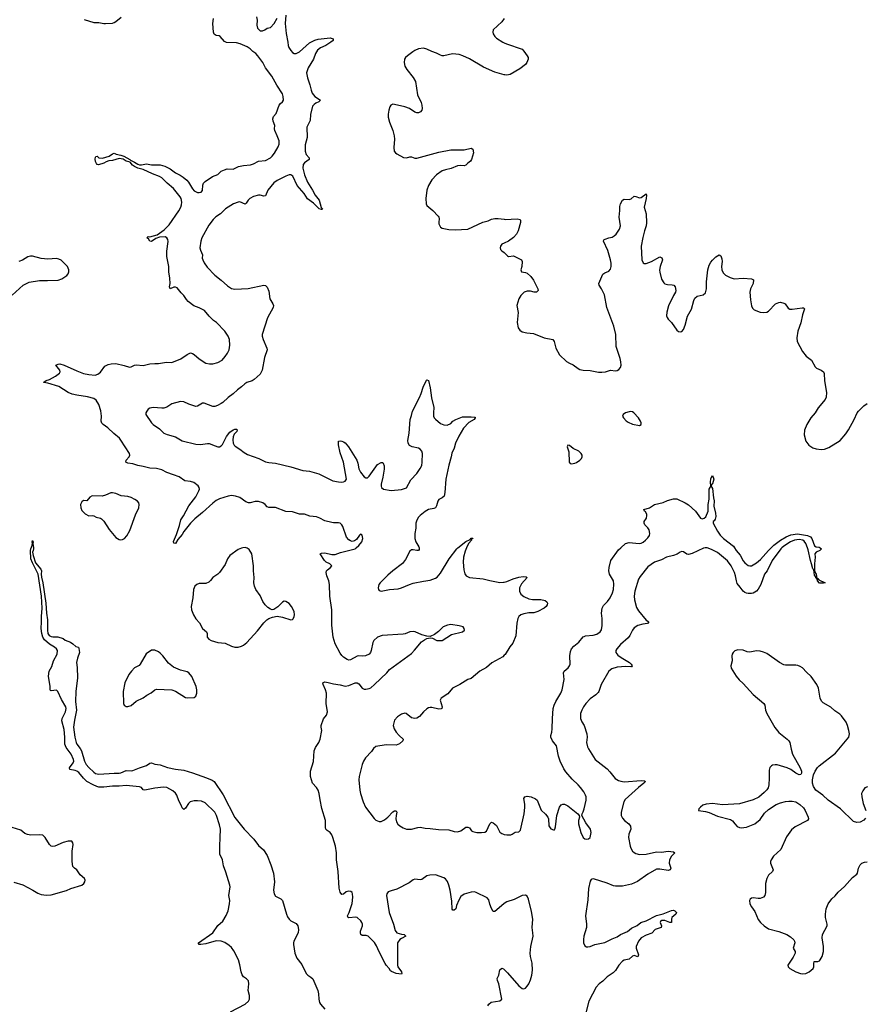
# Model space of a CAD drawing. Header units: inches. Extents: x 1174277 to 1307032, y 522670 to 678486.
# Tile 68 of 121: x 1234298 to 1244249, y 604628 to 616216. Entities that reach past the tile are written whole.
import ezdxf

# ---------------------------------------------------------------- set-up
doc = ezdxf.new("R2010")
doc.units = ezdxf.units.IN
doc.header["$MEASUREMENT"] = 0
for name, color, linetype in [('B2630', 7, 'Continuous'), ('B2631', 7, 'Continuous'), ('B2640', 7, 'Continuous'), ('B2641', 7, 'Continuous')]:
    doc.layers.add(name, color=color, linetype=linetype)

msp = doc.modelspace()

# ---------------------------------------------------------------- linework, layer by layer
at = {"layer": 'B2630', "color": 6}
for points, elevation in [([(1236780, 604540), (1236952, 604630), (1236990, 604663), (1237004, 604690), (1237001, 604730), (1236987, 604790), (1236996, 604870), (1236990, 604903), (1236969, 604929), (1236932, 604952), (1236916, 604976), (1236903, 605010), (1236889, 605091), (1236873, 605150), (1236817, 605257), (1236790, 605296), (1236762, 605322), (1236714, 605354), (1236670, 605372), (1236610, 605374), (1236490, 605338), (1236430, 605330), (1236412, 605332), (1236404, 605344), (1236404, 605350), (1236572, 605470), (1236630, 605554), (1236690, 605608), (1236727, 605673), (1236750, 605730), (1236768, 605810), (1236770, 605850), (1236760, 605910), (1236774, 606010), (1236773, 606030), (1236725, 606185), (1236696, 606256), (1236686, 606330), (1236653, 606393), (1236652, 606488), (1236659, 606590), (1236660, 606690), (1236650, 606740), (1236616, 606850), (1236594, 606890), (1236480, 607000), (1236437, 607017), (1236390, 607023), (1236350, 607024), (1236305, 607010), (1236283, 606990), (1236250, 606935), (1236230, 606920), (1236210, 606939), (1236200, 606970), (1236170, 607024), (1236148, 607088), (1236133, 607113), (1236101, 607141), (1236030, 607180), (1235990, 607184), (1235890, 607173), (1235770, 607148), (1235753, 607153), (1235730, 607178), (1235708, 607188), (1235550, 607203), (1235470, 607197), (1235390, 607197), (1235290, 607183), (1235230, 607185), (1235208, 607190), (1235163, 607210), (1235090, 607252), (1235048, 607290), (1234995, 607355), (1234972, 607372), (1234950, 607381), (1234890, 607390), (1234886, 607410), (1234929, 607470), (1234934, 607490), (1234932, 607510), (1234904, 607570), (1234847, 607650), (1234830, 607688), (1234829, 607770), (1234821, 607861), (1234796, 607964), (1234800, 607990), (1234839, 608070), (1234844, 608110), (1234840, 608130), (1234790, 608215), (1234749, 608309), (1234730, 608324), (1234670, 608319), (1234661, 608321), (1234655, 608330), (1234656, 608370), (1234638, 608490), (1234644, 608550), (1234675, 608605), (1234696, 608670), (1234741, 608750), (1234744, 608790), (1234730, 608810), (1234707, 608830), (1234650, 608868), (1234590, 608918), (1234570, 608950), (1234558, 608990), (1234551, 609051), (1234555, 609130), (1234553, 609190), (1234562, 609290), (1234556, 609430), (1234516, 609690), (1234450, 609822), (1234431, 609870), (1234425, 609970), (1234428, 609990), (1234435, 610000)], 800), ([(1234459, 610000), (1234461, 609990), (1234458, 609970), (1234448, 609950), (1234455, 609910), (1234485, 609825), (1234548, 609750), (1234553, 609730), (1234551, 609690), (1234554, 609654), (1234571, 609589), (1234606, 609350), (1234615, 609230), (1234627, 609153), (1234624, 609030), (1234628, 608990), (1234644, 608970), (1234670, 608955), (1234690, 608951), (1234749, 608951), (1234810, 608934), (1234835, 608915), (1234895, 608890), (1234924, 608870), (1234958, 608838), (1234990, 608830), (1234995, 608815), (1235001, 608770), (1234977, 608703), (1234965, 608650), (1234974, 608590), (1234977, 608470), (1234960, 608310), (1234955, 608190), (1234968, 608090), (1234942, 607970), (1234931, 607890), (1234948, 607770), (1234963, 607710), (1234972, 607690), (1235010, 607640), (1235026, 607610), (1235060, 607490), (1235080, 607450), (1235110, 607414), (1235170, 607360), (1235190, 607345), (1235230, 607335), (1235410, 607349), (1235470, 607349), (1235490, 607352), (1235550, 607380), (1235610, 607375), (1235630, 607378), (1235710, 607412), (1235790, 607438), (1235830, 607467), (1235850, 607471), (1235890, 607453), (1235950, 607445), (1236036, 607416), (1236130, 607396), (1236230, 607382), (1236330, 607354), (1236495, 607295), (1236565, 607265), (1236585, 607250), (1236694, 607094), (1236828, 606828), (1236939, 606690), (1237053, 606573), (1237110, 606495), (1237167, 606447), (1237210, 606379), (1237255, 606270), (1237284, 606170), (1237297, 606070), (1237286, 605970), (1237293, 605930), (1237310, 605902), (1237370, 605870), (1237391, 605850), (1237436, 605690), (1237450, 605658), (1237469, 605629), (1237490, 605609), (1237550, 605578), (1237571, 605551), (1237581, 605510), (1237576, 605470), (1237525, 605370), (1237520, 605350), (1237519, 605330), (1237535, 605230), (1237561, 605170), (1237618, 605098), (1237670, 604990), (1237690, 604970), (1237726, 604946), (1237746, 604926), (1237805, 604790), (1237815, 604750), (1237818, 604690), (1237828, 604650), (1237839, 604630), (1237889, 604569)], 800), ([(1236924, 610000), (1236910, 609998), (1236870, 609979), (1236772, 609908), (1236744, 609870), (1236717, 609803), (1236650, 609710), (1236630, 609690), (1236570, 609652), (1236545, 609615), (1236525, 609595), (1236490, 609582), (1236410, 609581), (1236381, 609570), (1236360, 609550), (1236345, 609510), (1236334, 609410), (1236316, 609310), (1236319, 609270), (1236343, 609210), (1236370, 609166), (1236416, 609116), (1236451, 609050), (1236498, 609010), (1236506, 608990), (1236506, 608950), (1236524, 608924), (1236550, 608909), (1236630, 608886), (1236718, 608878), (1236790, 608844), (1236830, 608832), (1236870, 608832), (1236910, 608843), (1236930, 608853), (1236970, 608884), (1237095, 609025), (1237170, 609118), (1237207, 609153), (1237230, 609168), (1237274, 609186), (1237330, 609194), (1237390, 609186), (1237490, 609152), (1237510, 609158), (1237516, 609164), (1237530, 609190), (1237533, 609210), (1237528, 609250), (1237497, 609310), (1237470, 609343), (1237430, 609370), (1237410, 609371), (1237390, 609359), (1237335, 609305), (1237290, 609275), (1237270, 609271), (1237250, 609277), (1237219, 609299), (1237188, 609328), (1237161, 609370), (1237130, 609440), (1237079, 609510), (1237060, 609550), (1237055, 609590), (1237059, 609650), (1237051, 609730), (1237050, 609790), (1237029, 609929), (1237000, 609980), (1236976, 609996), (1236962, 610000)], 900), ([(1240000, 605814), (1239994, 605810), (1239890, 605722), (1239870, 605722), (1239850, 605755), (1239830, 605807), (1239817, 605857), (1239801, 605881), (1239670, 605945), (1239650, 605951), (1239610, 605947), (1239530, 605923), (1239490, 605896), (1239465, 605855), (1239439, 605790), (1239430, 605750), (1239410, 605734), (1239394, 605734), (1239387, 605747), (1239382, 605842), (1239363, 605970), (1239350, 606031), (1239333, 606073), (1239310, 606103), (1239290, 606118), (1239190, 606152), (1239126, 606146), (1239090, 606138), (1239030, 606095), (1239010, 606092), (1238950, 606100), (1238930, 606092), (1238881, 606059), (1238737, 605983), (1238670, 605965), (1238636, 605950), (1238620, 605930), (1238616, 605910), (1238646, 605710), (1238697, 605570), (1238718, 605498), (1238737, 605470), (1238790, 605454), (1238822, 605450), (1238841, 605430), (1238790, 605404), (1238772, 605390), (1238744, 605350), (1238744, 605090), (1238749, 605069), (1238792, 605010), (1238796, 604990), (1238790, 604982), (1238730, 604989), (1238673, 605013), (1238662, 605022), (1238647, 605050), (1238610, 605090), (1238598, 605110), (1238530, 605244), (1238498, 605318), (1238474, 605354), (1238400, 605430), (1238377, 605437), (1238330, 605438), (1238311, 605450), (1238307, 605470), (1238310, 605490), (1238331, 605550), (1238332, 605570), (1238326, 605590), (1238313, 605610), (1238270, 605649), (1238255, 605655), (1238170, 605647), (1238163, 605650), (1238159, 605659), (1238157, 605670), (1238176, 605710), (1238210, 605814), (1238220, 605890), (1238216, 605930), (1238210, 605943), (1238195, 605955), (1238170, 605959), (1238142, 605950), (1238110, 605924), (1238090, 605921), (1238068, 605948), (1238056, 605996), (1238046, 606190), (1238025, 606330), (1238026, 606410), (1238013, 606490), (1237985, 606590), (1237970, 606624), (1237950, 606650), (1237915, 606675), (1237901, 606690), (1237896, 606710), (1237897, 606790), (1237853, 606933), (1237833, 607033), (1237824, 607110), (1237810, 607148), (1237790, 607180), (1237742, 607230), (1237722, 607310), (1237722, 607370), (1237754, 607486), (1237764, 607610), (1237779, 607650), (1237818, 607710), (1237834, 607750), (1237855, 607850), (1237845, 607890), (1237844, 607910), (1237873, 607987), (1237910, 608030), (1237922, 608070), (1237906, 608170), (1237908, 608290), (1237898, 608330), (1237870, 608390), (1237865, 608410), (1237890, 608422), (1237930, 608416), (1237990, 608398), (1238069, 608389), (1238130, 608374), (1238170, 608379), (1238247, 608413), (1238270, 608412), (1238290, 608400), (1238328, 608350), (1238350, 608336), (1238370, 608335), (1238410, 608344), (1238430, 608354), (1238474, 608390), (1238617, 608530), (1238650, 608570), (1238910, 608757), (1238946, 608794), (1239028, 608892), (1239061, 608919), (1239090, 608934), (1239130, 608941), (1239155, 608935), (1239208, 608908), (1239269, 608910), (1239380, 608980), (1239509, 609010), (1239531, 609030), (1239530, 609052), (1239515, 609070), (1239470, 609084), (1239370, 609097), (1239331, 609091), (1239283, 609070), (1239226, 609014), (1239178, 608982), (1239130, 608958), (1239090, 608960), (1239030, 608978), (1238953, 609013), (1238930, 609017), (1238890, 609012), (1238833, 608987), (1238810, 608983), (1238562, 608970), (1238510, 608948), (1238464, 608910), (1238453, 608887), (1238436, 608790), (1238427, 608770), (1238410, 608748), (1238368, 608728), (1238330, 608724), (1238290, 608728), (1238270, 608724), (1238190, 608680), (1238170, 608678), (1238150, 608684), (1238110, 608712), (1238090, 608732), (1238070, 608762), (1238010, 608872), (1237989, 608950), (1237970, 609090), (1237973, 609270), (1237947, 609430), (1237943, 609570), (1237937, 609610), (1237914, 609670), (1237906, 609710), (1237910, 609730), (1237919, 609741), (1237956, 609770), (1237973, 609790), (1237947, 609810), (1237905, 609830), (1237884, 609850), (1237834, 609930), (1237850, 609937), (1237890, 609941), (1237970, 609922), (1238010, 609921), (1238075, 609945), (1238245, 609990), (1238258, 610000)], 800), ([(1238999, 610000), (1239001, 609990), (1238998, 609982), (1238990, 609970), (1238970, 609968), (1238930, 609977), (1238910, 609976), (1238890, 609962), (1238838, 609862), (1238804, 609816), (1238690, 609730), (1238630, 609678), (1238540, 609590), (1238525, 609570), (1238519, 609550), (1238515, 609530), (1238520, 609510), (1238530, 609498), (1238552, 609492), (1238650, 609510), (1238750, 609518), (1238790, 609529), (1238887, 609570), (1238930, 609583), (1239050, 609607), (1239130, 609618), (1239190, 609642), (1239210, 609655), (1239250, 609701), (1239354, 609870), (1239442, 609990), (1239455, 610000)], 800), ([(1239555, 610000), (1239539, 609961), (1239521, 609890), (1239515, 609830), (1239523, 609743), (1239535, 609695), (1239552, 609672), (1239592, 609652), (1239754, 609634), (1239830, 609614), (1239950, 609592), (1239990, 609595), (1240000, 609597)], 800), ([(1240000, 608735), (1239982, 608718), (1239854, 608646), (1239790, 608591), (1239714, 608550), (1239610, 608463), (1239570, 608449), (1239476, 608390), (1239390, 608348), (1239337, 608283), (1239256, 608230), (1239248, 608208), (1239268, 608130), (1239266, 608110), (1239256, 608104), (1239230, 608103), (1239150, 608120), (1239130, 608122), (1239110, 608117), (1239090, 608106), (1239049, 608070), (1239004, 608016), (1238970, 607995), (1238950, 607990), (1238910, 607998), (1238847, 608050), (1238830, 608055), (1238790, 608042), (1238746, 608010), (1238709, 607970), (1238693, 607910), (1238703, 607870), (1238729, 607830), (1238765, 607790), (1238812, 607750), (1238806, 607730), (1238768, 607692), (1238730, 607676), (1238610, 607682), (1238490, 607662), (1238462, 607638), (1238437, 607603), (1238367, 607530), (1238345, 607490), (1238330, 607450), (1238292, 607310), (1238289, 607270), (1238300, 607150), (1238308, 607110), (1238341, 607010), (1238367, 606950), (1238470, 606816), (1238490, 606797), (1238530, 606780), (1238550, 606780), (1238590, 606800), (1238630, 606832), (1238690, 606894), (1238710, 606904), (1238730, 606905), (1238737, 606890), (1238729, 606851), (1238726, 606810), (1238734, 606774), (1238749, 606749), (1238770, 606729), (1238810, 606704), (1238850, 606691), (1238910, 606691), (1238985, 606710), (1239010, 606712), (1239070, 606701), (1239130, 606698), (1239225, 606685), (1239350, 606682), (1239410, 606662), (1239450, 606657), (1239489, 606670), (1239549, 606711), (1239570, 606713), (1239590, 606705), (1239615, 606670), (1239630, 606661), (1239676, 606650), (1239732, 606648), (1239770, 606654), (1239793, 606667), (1239830, 606752), (1239850, 606770), (1239870, 606765), (1239910, 606734), (1239950, 606654), (1239970, 606637), (1239990, 606629), (1240000, 606628)], 800), ([(1234230, 606065), (1234334, 606034), (1234452, 605972), (1234510, 605936), (1234550, 605922), (1234613, 605913), (1234670, 605918), (1234850, 605967), (1234899, 605990), (1235028, 606032), (1235052, 606050), (1235064, 606070), (1235067, 606090), (1235059, 606110), (1235010, 606150), (1234971, 606211), (1234942, 606230), (1234924, 606250), (1234917, 606310), (1234914, 606430), (1234926, 606510), (1234924, 606530), (1234910, 606549), (1234869, 606549), (1234810, 606531), (1234711, 606489), (1234690, 606485), (1234668, 606488), (1234649, 606509), (1234600, 606590), (1234570, 606617), (1234530, 606624), (1234430, 606617), (1234390, 606625), (1234360, 606640), (1234310, 606676), (1234210, 606708)], 900), ([(1239809, 604610), (1239819, 604630), (1239848, 604652), (1239947, 604670), (1239971, 604690), (1239935, 604870), (1239920, 604910), (1239917, 604930), (1239937, 604970), (1239948, 605032), (1239970, 605053), (1239990, 605045), (1240000, 605036)], 800)]:
    msp.add_lwpolyline(points, dxfattribs=dict(at, elevation=elevation))
at = {"layer": 'B2630', "color": 6, "elevation": 900}
msp.add_lwpolyline([(1235890, 608794), (1235850, 608794), (1235787, 608753), (1235716, 608630), (1235704, 608616), (1235650, 608586), (1235613, 608550), (1235584, 608510), (1235535, 608410), (1235514, 608310), (1235521, 608170), (1235529, 608149), (1235550, 608134), (1235572, 608132), (1235610, 608146), (1235670, 608195), (1235750, 608235), (1235793, 608267), (1235847, 608293), (1235887, 608330), (1235910, 608338), (1236090, 608327), (1236130, 608312), (1236250, 608240), (1236275, 608235), (1236350, 608238), (1236370, 608253), (1236384, 608290), (1236384, 608330), (1236376, 608370), (1236324, 608484), (1236290, 608530), (1236270, 608542), (1236190, 608559), (1236110, 608597), (1236050, 608642), (1235981, 608730), (1235950, 608762), (1235930, 608776)], close=True, dxfattribs=at)
at = {"layer": 'B2631', "color": 6}
for points, elevation in [([(1238258, 610000), (1238290, 610026), (1238324, 610070), (1238338, 610110), (1238330, 610150), (1238310, 610160), (1238297, 610150), (1238262, 610098), (1238239, 610081), (1238210, 610075), (1238190, 610081), (1238170, 610093), (1238144, 610124), (1238101, 610250), (1238090, 610271), (1238070, 610291), (1238050, 610296), (1237990, 610293), (1237970, 610297), (1237890, 610316), (1237830, 610350), (1237790, 610366), (1237713, 610373), (1237650, 610395), (1237590, 610398), (1237510, 610425), (1237430, 610428), (1237310, 610475), (1237230, 610474), (1237210, 610481), (1237185, 610510), (1237159, 610530), (1237110, 610545), (1237070, 610547), (1237010, 610531), (1236990, 610530), (1236961, 610541), (1236890, 610594), (1236838, 610610), (1236790, 610614), (1236750, 610608), (1236650, 610578), (1236610, 610557), (1236570, 610525), (1236450, 610414), (1236358, 610342), (1236308, 610292), (1236228, 610192), (1236210, 610156), (1236161, 610099), (1236130, 610050), (1236113, 610053), (1236110, 610075), (1236143, 610157), (1236178, 610262), (1236194, 610330), (1236225, 610375), (1236287, 610493), (1236370, 610602), (1236408, 610670), (1236413, 610690), (1236411, 610710), (1236397, 610730), (1236348, 610770), (1236310, 610781), (1236243, 610790), (1236174, 610834), (1236110, 610861), (1236030, 610888), (1235970, 610917), (1235910, 610934), (1235830, 610939), (1235750, 610959), (1235690, 610968), (1235630, 610989), (1235570, 610998), (1235549, 611010), (1235553, 611030), (1235588, 611072), (1235595, 611090), (1235592, 611110), (1235490, 611268), (1235472, 611290), (1235405, 611345), (1235334, 611414), (1235281, 611450), (1235266, 611466), (1235259, 611490), (1235262, 611550), (1235253, 611613), (1235228, 611688), (1235198, 611738), (1235170, 611757), (1235097, 611777), (1234970, 611795), (1234915, 611810), (1234870, 611830), (1234758, 611898), (1234630, 611936), (1234584, 611944), (1234583, 611950), (1234610, 611970), (1234650, 611983), (1234720, 612020), (1234766, 612054), (1234774, 612070), (1234771, 612090), (1234723, 612150), (1234750, 612161), (1234770, 612164), (1234823, 612150), (1234970, 612083), (1235050, 612052), (1235110, 612038), (1235187, 612033), (1235217, 612043), (1235251, 612069), (1235302, 612138), (1235341, 612159), (1235374, 612166), (1235430, 612168), (1235526, 612146), (1235590, 612126), (1235610, 612129), (1235650, 612149), (1235670, 612153), (1235750, 612147), (1235830, 612167), (1235890, 612171), (1235930, 612168), (1236027, 612187), (1236090, 612180), (1236196, 612224), (1236270, 612276), (1236310, 612293), (1236330, 612289), (1236350, 612276), (1236410, 612226), (1236490, 612175), (1236530, 612164), (1236570, 612167), (1236630, 612181), (1236680, 612210), (1236716, 612250), (1236744, 612290), (1236764, 612330), (1236773, 612387), (1236768, 612450), (1236753, 612490), (1236711, 612550), (1236613, 612650), (1236577, 612677), (1236527, 612727), (1236472, 612792), (1236410, 612826), (1236349, 612849), (1236280, 612900), (1236261, 612921), (1236231, 612971), (1236200, 613000), (1236150, 613058), (1236130, 613067), (1236112, 613068), (1236070, 613050), (1236062, 613070), (1236069, 613111), (1236067, 613173), (1236055, 613250), (1236052, 613310), (1236029, 613430), (1236031, 613490), (1236045, 613605), (1236042, 613630), (1236031, 613650), (1236010, 613659), (1235944, 613656), (1235901, 613639), (1235850, 613606), (1235830, 613611), (1235815, 613635), (1235793, 613650), (1235810, 613663), (1235830, 613659), (1235917, 613683), (1235998, 613742), (1236059, 613801), (1236172, 613968), (1236195, 614010), (1236204, 614036), (1236207, 614070), (1236199, 614110), (1236187, 614130), (1236108, 614228), (1236032, 614290), (1235970, 614354), (1235943, 614370), (1235860, 614400), (1235750, 614452), (1235690, 614467), (1235650, 614486), (1235625, 614505), (1235598, 614538), (1235551, 614550), (1235514, 614574), (1235470, 614581), (1235390, 614559), (1235347, 614553), (1235317, 614543), (1235290, 614526), (1235227, 614507), (1235210, 614510), (1235202, 614522), (1235190, 614547), (1235186, 614574), (1235190, 614598), (1235196, 614604), (1235210, 614608), (1235231, 614590), (1235274, 614586), (1235350, 614611), (1235390, 614638), (1235410, 614644), (1235434, 614634), (1235490, 614623), (1235523, 614610), (1235594, 614570), (1235601, 614561), (1235650, 614540), (1235690, 614515), (1235709, 614509), (1235730, 614508), (1235790, 614518), (1235850, 614508), (1235950, 614507), (1236008, 614492), (1236070, 614462), (1236130, 614415), (1236186, 614386), (1236222, 614362), (1236265, 614325), (1236284, 614304), (1236330, 614223), (1236350, 614201), (1236390, 614180), (1236410, 614180), (1236434, 614186), (1236450, 614205), (1236452, 614270), (1236460, 614290), (1236479, 614310), (1236568, 614372), (1236630, 614392), (1236668, 614432), (1236710, 614450), (1236741, 614459), (1236810, 614458), (1236873, 614487), (1236930, 614501), (1237014, 614506), (1237050, 614518), (1237110, 614552), (1237190, 614559), (1237249, 614591), (1237270, 614610), (1237296, 614644), (1237339, 614721), (1237351, 614750), (1237350, 614790), (1237330, 614850), (1237301, 614910), (1237296, 614930), (1237302, 614970), (1237281, 615021), (1237277, 615050), (1237285, 615075), (1237315, 615110), (1237352, 615210), (1237366, 615230), (1237391, 615249), (1237402, 615270), (1237400, 615310), (1237390, 615343), (1237325, 615445), (1237267, 615550), (1237189, 615649), (1237160, 615710), (1237101, 615790), (1237077, 615817), (1237041, 615841), (1237010, 615874), (1236977, 615897), (1236893, 615933), (1236850, 615943), (1236730, 615947), (1236710, 615957), (1236657, 616017), (1236644, 616024), (1236610, 616030), (1236587, 616047), (1236578, 616070), (1236573, 616170), (1236577, 616230)], 800), ([(1235056, 616216), (1235170, 616184), (1235230, 616183), (1235290, 616170), (1235310, 616170), (1235390, 616176), (1235410, 616182), (1235430, 616193), (1235494, 616246)], 900), ([(1237429, 616269), (1237423, 616170), (1237434, 616054), (1237455, 615950), (1237458, 615910), (1237464, 615890), (1237490, 615852), (1237510, 615829), (1237530, 615819), (1237550, 615818), (1237590, 615837), (1237710, 615942), (1237770, 615975), (1237810, 615985), (1237950, 616002), (1237989, 615990), (1237986, 615970), (1237959, 615950), (1237902, 615910), (1237837, 615883), (1237804, 615856), (1237781, 615819), (1237754, 615750), (1237693, 615650), (1237675, 615590), (1237684, 615530), (1237714, 615450), (1237727, 615387), (1237740, 615350), (1237771, 615310), (1237837, 615270), (1237819, 615250), (1237785, 615235), (1237762, 615218), (1237744, 615196), (1237721, 615099), (1237715, 615030), (1237678, 614950), (1237681, 614830), (1237659, 614741), (1237657, 614670), (1237668, 614628), (1237704, 614590), (1237703, 614570), (1237648, 614530), (1237635, 614510), (1237632, 614468), (1237650, 614390), (1237685, 614305), (1237745, 614210), (1237775, 614150), (1237822, 614090), (1237845, 614005), (1237863, 613990), (1237857, 613983), (1237850, 613982), (1237823, 613990), (1237757, 614057), (1237687, 614107), (1237645, 614170), (1237564, 614264), (1237514, 614374), (1237490, 614390), (1237470, 614388), (1237430, 614374), (1237330, 614323), (1237290, 614295), (1237219, 614210), (1237190, 614143), (1237170, 614137), (1237130, 614149), (1237110, 614150), (1237050, 614133), (1237005, 614110), (1236986, 614090), (1236964, 614056), (1236950, 614045), (1236890, 614071), (1236868, 614068), (1236813, 614050), (1236720, 613990), (1236661, 613930), (1236605, 613895), (1236575, 613865), (1236524, 613796), (1236441, 613650), (1236429, 613610), (1236418, 613530), (1236424, 613504), (1236451, 613450), (1236447, 613410), (1236452, 613390), (1236470, 613355), (1236504, 613304), (1236595, 613210), (1236670, 613150), (1236742, 613082), (1236790, 613053), (1236830, 613046), (1236987, 613053), (1237170, 613090), (1237190, 613086), (1237210, 613068), (1237230, 613019), (1237240, 612930), (1237276, 612870), (1237284, 612850), (1237282, 612830), (1237215, 612705), (1237153, 612510), (1237153, 612490), (1237162, 612450), (1237208, 612350), (1237210, 612330), (1237181, 612239), (1237151, 612089), (1237130, 612043), (1237059, 611981), (1237035, 611965), (1236970, 611944), (1236948, 611932), (1236910, 611896), (1236860, 611860), (1236810, 611811), (1236750, 611770), (1236690, 611712), (1236670, 611697), (1236625, 611675), (1236595, 611665), (1236570, 611662), (1236470, 611703), (1236450, 611701), (1236390, 611668), (1236370, 611664), (1236289, 611689), (1236230, 611717), (1236190, 611724), (1236087, 611693), (1236030, 611657), (1235995, 611645), (1235970, 611643), (1235870, 611650), (1235830, 611642), (1235810, 611630), (1235794, 611610), (1235782, 611590), (1235781, 611570), (1235849, 611470), (1235868, 611450), (1235942, 611402), (1235996, 611350), (1236032, 611332), (1236130, 611307), (1236210, 611261), (1236370, 611219), (1236424, 611216), (1236510, 611229), (1236528, 611228), (1236599, 611199), (1236630, 611190), (1236650, 611190), (1236670, 611199), (1236684, 611216), (1236733, 611310), (1236770, 611361), (1236810, 611390), (1236830, 611398), (1236850, 611397), (1236856, 611390), (1236853, 611370), (1236824, 611336), (1236812, 611308), (1236808, 611272), (1236812, 611230), (1236821, 611210), (1236835, 611195), (1236890, 611163), (1236941, 611121), (1236978, 611098), (1237111, 611051), (1237190, 611014), (1237230, 611005), (1237310, 610997), (1237490, 610954), (1237630, 610910), (1237710, 610903), (1237820, 610870), (1237982, 610790), (1238050, 610776), (1238086, 610774), (1238110, 610776), (1238130, 610785), (1238143, 610810), (1238107, 611010), (1238070, 611117), (1238048, 611212), (1238050, 611254), (1238070, 611260), (1238090, 611255), (1238110, 611249), (1238130, 611235), (1238168, 611190), (1238267, 611030), (1238278, 610998), (1238289, 610930), (1238309, 610890), (1238350, 610836), (1238370, 610824), (1238390, 610825), (1238410, 610844), (1238510, 610980), (1238550, 611005), (1238570, 611003), (1238576, 610996), (1238586, 610966), (1238587, 610927), (1238573, 610833), (1238552, 610750), (1238550, 610725), (1238555, 610710), (1238581, 610690), (1238670, 610673), (1238790, 610686), (1238850, 610708), (1238900, 610800), (1238970, 610875), (1239010, 610932), (1239029, 610970), (1239035, 611010), (1239038, 611110), (1239030, 611139), (1239010, 611161), (1238990, 611173), (1238916, 611190), (1238886, 611206), (1238870, 611230), (1238865, 611265), (1238880, 611350), (1238893, 611510), (1238910, 611558), (1238920, 611610), (1239004, 611770), (1239024, 611816), (1239046, 611890), (1239085, 611975), (1239090, 611979), (1239110, 611970), (1239130, 611884), (1239144, 611764), (1239171, 611650), (1239166, 611590), (1239169, 611549), (1239177, 611530), (1239190, 611515), (1239250, 611462), (1239290, 611446), (1239330, 611444), (1239370, 611462), (1239396, 611490), (1239429, 611510), (1239510, 611540), (1239610, 611543), (1239658, 611538), (1239660, 611530), (1239647, 611510), (1239584, 611476), (1239520, 611410), (1239465, 611315), (1239428, 611232), (1239410, 611174), (1239384, 611116), (1239376, 611070), (1239347, 610973), (1239313, 610807), (1239303, 610650), (1239292, 610608), (1239270, 610590), (1239230, 610570), (1239217, 610550), (1239204, 610496), (1239190, 610470), (1239170, 610461), (1239110, 610450), (1239070, 610428), (1239010, 610381), (1238990, 610360), (1238970, 610327), (1238961, 610290), (1238958, 610230), (1238949, 610170), (1238949, 610110), (1238960, 610070), (1238997, 610010), (1238999, 610000)], 800), ([(1237083, 616250), (1237092, 616210), (1237087, 616150), (1237097, 616117), (1237115, 616095), (1237130, 616086), (1237157, 616083), (1237184, 616096), (1237210, 616117), (1237250, 616123), (1237291, 616169), (1237330, 616234)], 800), ([(1240000, 616228), (1239970, 616190), (1239870, 616096), (1239864, 616070), (1239870, 616050), (1239890, 616019), (1239910, 615998), (1239982, 615950), (1240000, 615942)], 900), ([(1240000, 615568), (1239890, 615599), (1239755, 615655), (1239590, 615754), (1239513, 615790), (1239470, 615805), (1239390, 615814), (1239290, 615792), (1239270, 615792), (1239250, 615798), (1239203, 615823), (1239150, 615840), (1239090, 615870), (1239050, 615879), (1238990, 615871), (1238950, 615853), (1238924, 615836), (1238860, 615790), (1238840, 615770), (1238827, 615750), (1238821, 615710), (1238832, 615670), (1238853, 615630), (1238930, 615537), (1238956, 615490), (1238978, 615330), (1239022, 615242), (1239031, 615210), (1239034, 615170), (1239029, 615150), (1239015, 615130), (1238990, 615119), (1238970, 615119), (1238947, 615127), (1238884, 615170), (1238830, 615190), (1238710, 615219), (1238690, 615221), (1238665, 615210), (1238654, 615190), (1238642, 615150), (1238636, 615104), (1238636, 615070), (1238650, 615010), (1238689, 614910), (1238706, 614850), (1238709, 614810), (1238700, 614710), (1238706, 614670), (1238719, 614650), (1238737, 614637), (1238815, 614595), (1238850, 614591), (1238890, 614602), (1238910, 614600), (1238950, 614587), (1238970, 614586), (1239230, 614655), (1239370, 614684), (1239530, 614683), (1239610, 614702), (1239631, 614691), (1239639, 614650), (1239616, 614570), (1239604, 614550), (1239573, 614527), (1239550, 614502), (1239530, 614494), (1239490, 614500), (1239450, 614495), (1239375, 614465), (1239310, 614450), (1239270, 614435), (1239203, 614390), (1239150, 614330), (1239110, 614266), (1239089, 614210), (1239078, 614110), (1239083, 614050), (1239090, 614030), (1239161, 613970), (1239224, 613904), (1239232, 613890), (1239234, 613874), (1239229, 613830), (1239232, 613812), (1239250, 613775), (1239270, 613763), (1239350, 613746), (1239424, 613744), (1239570, 613752), (1239750, 613832), (1239810, 613849), (1239850, 613867), (1239890, 613876), (1239930, 613876), (1240000, 613867)], 900), ([(1240000, 613587), (1239970, 613573), (1239958, 613550), (1239954, 613530), (1239958, 613510), (1239970, 613494), (1240000, 613474)], 900), ([(1234210, 612972), (1234341, 613090), (1234410, 613126), (1234530, 613148), (1234626, 613146), (1234750, 613152), (1234795, 613165), (1234855, 613205), (1234870, 613226), (1234876, 613250), (1234876, 613270), (1234860, 613310), (1234807, 613367), (1234786, 613386), (1234759, 613399), (1234730, 613404), (1234630, 613396), (1234550, 613407), (1234450, 613434), (1234426, 613434), (1234395, 613425), (1234330, 613384), (1234290, 613371)], 900), ([(1234435, 610000), (1234443, 610010), (1234450, 610050), (1234446, 610070), (1234450, 610086), (1234456, 610070), (1234451, 610050), (1234459, 610000)], 800), ([(1239455, 610000), (1239550, 610073), (1239600, 610100), (1239610, 610112), (1239630, 610115), (1239631, 610109), (1239614, 610106), (1239613, 610090), (1239584, 610056), (1239556, 610004), (1239555, 610000)], 800), ([(1236962, 610000), (1236950, 610003), (1236924, 610000)], 900)]:
    msp.add_lwpolyline(points, dxfattribs=dict(at, elevation=elevation))
at = {"layer": 'B2631', "color": 6, "elevation": 900}
msp.add_lwpolyline([(1235390, 610648), (1235370, 610647), (1235310, 610619), (1235270, 610610), (1235150, 610613), (1235124, 610596), (1235090, 610555), (1235050, 610556), (1235030, 610541), (1235015, 610510), (1235016, 610470), (1235030, 610441), (1235070, 610401), (1235110, 610375), (1235150, 610379), (1235170, 610376), (1235200, 610360), (1235250, 610349), (1235262, 610342), (1235290, 610314), (1235350, 610214), (1235430, 610121), (1235470, 610099), (1235490, 610096), (1235510, 610098), (1235530, 610108), (1235560, 610140), (1235596, 610204), (1235660, 610390), (1235700, 610470), (1235706, 610510), (1235700, 610530), (1235684, 610550), (1235655, 610570), (1235610, 610592), (1235570, 610603), (1235492, 610612), (1235430, 610639)], close=True, dxfattribs=at)
at = {"layer": 'B2640', "color": 6}
for points, elevation in [([(1240000, 606628), (1240030, 606624), (1240076, 606624), (1240095, 606630), (1240130, 606652), (1240170, 606659), (1240190, 606676), (1240233, 606870), (1240244, 606944), (1240243, 606983), (1240230, 607050), (1240241, 607070), (1240270, 607079), (1240316, 607070), (1240367, 607047), (1240389, 607029), (1240433, 606913), (1240484, 606864), (1240512, 606830), (1240521, 606810), (1240525, 606730), (1240550, 606694), (1240578, 606682), (1240590, 606681), (1240595, 606690), (1240604, 606716), (1240619, 606850), (1240650, 606950), (1240670, 606974), (1240690, 606983), (1240710, 606982), (1240750, 606962), (1240868, 606870), (1240883, 606850), (1240884, 606830), (1240875, 606790), (1240874, 606750), (1240900, 606650), (1240930, 606592), (1240950, 606576), (1240970, 606571), (1240990, 606576), (1241010, 606593), (1241022, 606650), (1241016, 606690), (1240962, 606762), (1240915, 606850), (1240917, 606870), (1240930, 606894), (1240940, 606930), (1240963, 607030), (1240963, 607070), (1240957, 607090), (1240936, 607130), (1240898, 607178), (1240871, 607211), (1240798, 607278), (1240724, 607364), (1240701, 607401), (1240657, 607490), (1240639, 607550), (1240615, 607670), (1240567, 607727), (1240549, 607770), (1240549, 607790), (1240561, 607830), (1240566, 607870), (1240567, 607990), (1240576, 608110), (1240588, 608150), (1240607, 608193), (1240667, 608290), (1240682, 608330), (1240704, 608450), (1240697, 608530), (1240704, 608550), (1240752, 608588), (1240769, 608611), (1240774, 608630), (1240773, 608730), (1240781, 608779), (1240793, 608810), (1240819, 608841), (1240878, 608890), (1240930, 608951), (1240942, 608958), (1240956, 608964), (1241047, 608973), (1241090, 608984), (1241128, 609010), (1241144, 609036), (1241153, 609087), (1241152, 609170), (1241145, 609230), (1241152, 609290), (1241170, 609323), (1241217, 609370), (1241246, 609410), (1241273, 609470), (1241285, 609510), (1241291, 609571), (1241286, 609610), (1241240, 609690), (1241231, 609730), (1241236, 609770), (1241256, 609850), (1241345, 609975), (1241372, 610000)], 800), ([(1242366, 610000), (1242344, 609996), (1242210, 609932), (1242170, 609921), (1242150, 609925), (1242110, 609951), (1242090, 609957), (1242070, 609950), (1242035, 609925), (1241992, 609908), (1241910, 609889), (1241850, 609857), (1241770, 609831), (1241690, 609775), (1241598, 609662), (1241579, 609630), (1241536, 609490), (1241528, 609430), (1241533, 609390), (1241558, 609298), (1241579, 609259), (1241670, 609148), (1241701, 609130), (1241685, 609110), (1241630, 609102), (1241574, 609086), (1241530, 609059), (1241508, 609032), (1241479, 608970), (1241459, 608941), (1241370, 608861), (1241325, 608810), (1241314, 608790), (1241313, 608770), (1241338, 608738), (1241375, 608710), (1241476, 608650), (1241495, 608630), (1241506, 608610), (1241499, 608601), (1241490, 608599), (1241430, 608602), (1241330, 608595), (1241265, 608575), (1241232, 608550), (1241139, 608390), (1241113, 608310), (1241104, 608296), (1241077, 608270), (1241010, 608224), (1240959, 608170), (1240932, 608130), (1240912, 608090), (1240899, 608050), (1240896, 607990), (1240913, 607953), (1240941, 607910), (1240972, 607810), (1240976, 607770), (1240968, 607710), (1240978, 607658), (1240990, 607633), (1241070, 607509), (1241210, 607398), (1241244, 607364), (1241306, 607286), (1241343, 607263), (1241373, 607253), (1241410, 607248), (1241610, 607262), (1241650, 607257), (1241662, 607250), (1241643, 607230), (1241579, 607181), (1241422, 607038), (1241408, 607010), (1241376, 606890), (1241375, 606850), (1241390, 606817), (1241415, 606790), (1241468, 606750), (1241485, 606725), (1241489, 606690), (1241467, 606630), (1241464, 606590), (1241481, 606490), (1241490, 606465), (1241510, 606432), (1241530, 606413), (1241550, 606402), (1241591, 606391), (1241670, 606394), (1241790, 606422), (1241850, 606417), (1241930, 606430), (1241990, 606422), (1242007, 606410), (1241968, 606372), (1241943, 606330), (1241941, 606290), (1241961, 606230), (1241954, 606210), (1241930, 606204), (1241830, 606220), (1241790, 606217), (1241690, 606158), (1241567, 606073), (1241498, 606042), (1241390, 606020), (1241310, 606018), (1241284, 606024), (1241210, 606055), (1241050, 606103), (1241030, 606102), (1241024, 606096), (1241010, 606076), (1240991, 605989), (1240983, 605857), (1240958, 605670), (1240969, 605570), (1240969, 605531), (1240937, 605430), (1240932, 605390), (1240934, 605350), (1240950, 605317), (1240970, 605305), (1240985, 605305), (1241010, 605310), (1241067, 605333), (1241185, 605355), (1241270, 605400), (1241330, 605424), (1241370, 605451), (1241450, 605483), (1241497, 605523), (1241563, 605557), (1241608, 605592), (1241670, 605611), (1241790, 605675), (1241870, 605693), (1241970, 605733), (1241990, 605734), (1242009, 605729), (1242026, 605710), (1242020, 605690), (1241974, 605650), (1241969, 605630), (1241970, 605590), (1241950, 605592), (1241890, 605615), (1241850, 605615), (1241842, 605610), (1241836, 605590), (1241851, 605550), (1241846, 605530), (1241775, 605510), (1241735, 605465), (1241670, 605443), (1241610, 605409), (1241582, 605370), (1241553, 605310), (1241553, 605290), (1241580, 605210), (1241573, 605187), (1241530, 605201), (1241510, 605196), (1241470, 605159), (1241410, 605147), (1241390, 605135), (1241350, 605090), (1241310, 605027), (1241280, 605000), (1241210, 604953), (1241159, 604901), (1241119, 604870), (1241082, 604830), (1240996, 604664), (1240941, 604450)], 800), ([(1243267, 610000), (1243253, 609987), (1243154, 609850), (1243093, 609730), (1243062, 609690), (1243018, 609570), (1242990, 609515), (1242970, 609490), (1242930, 609468), (1242910, 609463), (1242870, 609461), (1242850, 609465), (1242830, 609475), (1242810, 609491), (1242778, 609538), (1242742, 609582), (1242732, 609610), (1242723, 609670), (1242709, 609710), (1242670, 609790), (1242629, 609849), (1242510, 609945), (1242440, 609980), (1242390, 609999), (1242378, 610000)], 800), ([(1242711, 610000), (1242730, 609969), (1242775, 609915), (1242810, 609849), (1242830, 609824), (1242870, 609792), (1242890, 609787), (1242910, 609790), (1242970, 609825), (1243016, 609864), (1243109, 609970), (1243140, 610000)], 800), ([(1243718, 610000), (1243734, 609990), (1243713, 609970), (1243670, 609948), (1243656, 609930), (1243657, 609890), (1243651, 609810), (1243653, 609733), (1243661, 609701), (1243672, 609690), (1243680, 609640), (1243690, 609639), (1243702, 609622), (1243778, 609590), (1243757, 609583), (1243710, 609586), (1243686, 609610), (1243685, 609625), (1243678, 609630), (1243679, 609639), (1243670, 609638), (1243663, 609663), (1243650, 609678), (1243642, 609742), (1243630, 609752), (1243617, 609810), (1243603, 609850), (1243578, 609978), (1243569, 610000)], 800), ([(1240000, 609597), (1240030, 609604), (1240105, 609635), (1240170, 609655), (1240222, 609662), (1240258, 609658), (1240271, 609650), (1240203, 609577), (1240179, 609530), (1240179, 609490), (1240196, 609456), (1240229, 609429), (1240290, 609400), (1240333, 609393), (1240430, 609393), (1240482, 609382), (1240503, 609363), (1240509, 609350), (1240507, 609330), (1240493, 609310), (1240470, 609290), (1240394, 609250), (1240350, 609236), (1240290, 609234), (1240230, 609222), (1240197, 609210), (1240172, 609190), (1240162, 609170), (1240148, 609113), (1240136, 608964), (1240100, 608880), (1240065, 608835), (1240010, 608744), (1240000, 608735)], 800), ([(1244250, 606818), (1244230, 606795), (1244190, 606770), (1244150, 606769), (1244110, 606780), (1243959, 606930), (1243810, 607030), (1243750, 607089), (1243668, 607148), (1243639, 607190), (1243628, 607230), (1243629, 607270), (1243640, 607330), (1243658, 607370), (1243687, 607413), (1243706, 607434), (1243898, 607582), (1244054, 607770), (1244062, 607810), (1244057, 607850), (1244041, 607910), (1244022, 607950), (1243970, 608023), (1243950, 608044), (1243890, 608080), (1243843, 608123), (1243755, 608175), (1243734, 608194), (1243717, 608230), (1243697, 608350), (1243678, 608390), (1243610, 608485), (1243556, 608536), (1243510, 608588), (1243484, 608604), (1243456, 608616), (1243430, 608621), (1243310, 608621), (1243290, 608625), (1243238, 608650), (1243090, 608757), (1243050, 608774), (1243010, 608782), (1242970, 608786), (1242890, 608772), (1242858, 608778), (1242810, 608797), (1242750, 608800), (1242713, 608787), (1242693, 608770), (1242681, 608750), (1242677, 608730), (1242682, 608670), (1242665, 608610), (1242670, 608585), (1242731, 608490), (1242765, 608445), (1242810, 608404), (1242930, 608275), (1243055, 608170), (1243067, 608147), (1243076, 608090), (1243089, 608050), (1243185, 607885), (1243230, 607828), (1243329, 607750), (1243349, 607730), (1243361, 607710), (1243375, 607630), (1243393, 607573), (1243482, 607410), (1243497, 607370), (1243498, 607350), (1243490, 607334), (1243470, 607330), (1243430, 607349), (1243371, 607391), (1243330, 607411), (1243210, 607445), (1243190, 607448), (1243158, 607442), (1243145, 607435), (1243126, 607414), (1243117, 607383), (1243118, 607290), (1243113, 607210), (1243104, 607176), (1243089, 607151), (1243060, 607120), (1242995, 607065), (1242930, 607035), (1242770, 606986), (1242570, 606977), (1242450, 606991), (1242378, 606982), (1242339, 606970), (1242310, 606950), (1242291, 606930), (1242287, 606910), (1242370, 606899), (1242410, 606886), (1242510, 606841), (1242664, 606804), (1242687, 606787), (1242715, 606750), (1242742, 606722), (1242768, 606708), (1242790, 606705), (1242850, 606714), (1242950, 606753), (1243010, 606803), (1243064, 606876), (1243110, 606921), (1243200, 606980), (1243250, 606998), (1243310, 607015), (1243350, 607020), (1243390, 607019), (1243430, 607010), (1243480, 606980), (1243521, 606941), (1243543, 606910), (1243578, 606830), (1243579, 606810), (1243569, 606791), (1243424, 606716), (1243380, 606680), (1243322, 606598), (1243253, 606450), (1243169, 606370), (1243142, 606330), (1243133, 606310), (1243132, 606290), (1243163, 606210), (1243158, 606190), (1243111, 606149), (1243089, 606110), (1243076, 606050), (1243075, 605945), (1243068, 605910), (1243050, 605889), (1243010, 605872), (1242990, 605872), (1242930, 605882), (1242910, 605878), (1242893, 605867), (1242886, 605850), (1242890, 605810), (1242910, 605775), (1242950, 605722), (1242990, 605628), (1243016, 605590), (1243057, 605550), (1243110, 605518), (1243230, 605485), (1243326, 605450), (1243370, 605424), (1243408, 605388), (1243417, 605370), (1243419, 605350), (1243400, 605290), (1243425, 605250), (1243425, 605230), (1243399, 605181), (1243338, 605090), (1243342, 605070), (1243362, 605050), (1243430, 605012), (1243486, 604990), (1243510, 604986), (1243550, 604990), (1243590, 605010), (1243636, 605050), (1243644, 605070), (1243642, 605110), (1243647, 605133), (1243690, 605133), (1243710, 605140), (1243719, 605150), (1243741, 605190), (1243756, 605250), (1243756, 605310), (1243743, 605410), (1243747, 605450), (1243800, 605550), (1243802, 605570), (1243782, 605650), (1243779, 605690), (1243787, 605750), (1243810, 605810), (1243857, 605870), (1243894, 605906), (1243930, 605949), (1244006, 606014), (1244098, 606122), (1244150, 606158), (1244157, 606170), (1244170, 606230), (1244189, 606270), (1244210, 606290), (1244238, 606302), (1244270, 606304)], 900), ([(1244273, 607187), (1244244, 607176), (1244218, 607142), (1244206, 607110), (1244208, 607068), (1244225, 606990), (1244256, 606910)], 900), ([(1240000, 605036), (1240040, 605000), (1240170, 604844), (1240210, 604814), (1240230, 604810), (1240250, 604819), (1240270, 604840), (1240290, 604870), (1240310, 604915), (1240324, 604970), (1240332, 605030), (1240330, 605112), (1240310, 605190), (1240306, 605230), (1240313, 605307), (1240340, 605430), (1240338, 605470), (1240329, 605530), (1240336, 605630), (1240322, 605722), (1240287, 605867), (1240270, 605899), (1240250, 605911), (1240210, 605908), (1240117, 605863), (1240030, 605833), (1240000, 605814)], 800)]:
    msp.add_lwpolyline(points, dxfattribs=dict(at, elevation=elevation))
at = {"layer": 'B2641', "color": 6}
for points, elevation in [([(1240000, 615942), (1240025, 615930), (1240210, 615867), (1240230, 615847), (1240269, 615790), (1240280, 615770), (1240283, 615750), (1240266, 615710), (1240250, 615690), (1240183, 615637), (1240070, 615572), (1240030, 615563), (1240006, 615566), (1240000, 615568)], 900), ([(1240000, 613474), (1240008, 613468), (1240037, 613437), (1240050, 613430), (1240110, 613437), (1240203, 613390), (1240211, 613370), (1240207, 613310), (1240195, 613270), (1240202, 613250), (1240250, 613240), (1240270, 613231), (1240312, 613192), (1240344, 613150), (1240394, 613050), (1240398, 613030), (1240378, 613010), (1240351, 613009), (1240310, 613019), (1240270, 613021), (1240234, 613010), (1240195, 612970), (1240170, 612930), (1240148, 612850), (1240163, 612770), (1240154, 612650), (1240166, 612590), (1240183, 612563), (1240210, 612543), (1240265, 612530), (1240343, 612523), (1240470, 612473), (1240572, 612452), (1240588, 612430), (1240607, 612350), (1240652, 612270), (1240734, 612194), (1240770, 612172), (1240813, 612153), (1240870, 612110), (1240890, 612100), (1240930, 612090), (1241010, 612088), (1241110, 612068), (1241150, 612066), (1241190, 612072), (1241250, 612089), (1241310, 612082), (1241330, 612087), (1241350, 612098), (1241370, 612124), (1241376, 612150), (1241373, 612190), (1241365, 612230), (1241319, 612370), (1241313, 612510), (1241291, 612610), (1241209, 612830), (1241178, 612978), (1241144, 613050), (1241119, 613090), (1241115, 613110), (1241161, 613219), (1241183, 613237), (1241230, 613256), (1241250, 613281), (1241258, 613310), (1241257, 613350), (1241250, 613390), (1241221, 613501), (1241169, 613611), (1241174, 613626), (1241186, 613634), (1241230, 613650), (1241270, 613658), (1241295, 613670), (1241316, 613690), (1241356, 613750), (1241368, 613790), (1241352, 613890), (1241362, 613970), (1241362, 614018), (1241370, 614050), (1241390, 614091), (1241410, 614105), (1241470, 614099), (1241492, 614108), (1241530, 614137), (1241550, 614136), (1241590, 614119), (1241610, 614121), (1241670, 614168), (1241674, 614150), (1241670, 614110), (1241647, 614010), (1241669, 613930), (1241674, 613826), (1241670, 613790), (1241649, 613729), (1241630, 613653), (1241612, 613550), (1241619, 613390), (1241636, 613356), (1241648, 613348), (1241670, 613346), (1241733, 613370), (1241830, 613426), (1241854, 613414), (1241861, 613390), (1241835, 613310), (1241829, 613269), (1241830, 613245), (1241850, 613163), (1241877, 613117), (1241890, 613106), (1241920, 613100), (1241976, 613096), (1241996, 613090), (1242011, 613071), (1242020, 613030), (1242015, 613010), (1241990, 612970), (1241933, 612847), (1241913, 612773), (1241909, 612730), (1241916, 612710), (1241929, 612690), (1241968, 612650), (1242030, 612562), (1242050, 612546), (1242070, 612541), (1242090, 612546), (1242111, 612569), (1242130, 612619), (1242155, 612725), (1242202, 612810), (1242230, 612910), (1242243, 612937), (1242270, 612960), (1242342, 612978), (1242370, 613000), (1242382, 613050), (1242382, 613130), (1242396, 613270), (1242410, 613327), (1242430, 613363), (1242450, 613387), (1242490, 613424), (1242530, 613447), (1242550, 613436), (1242561, 613401), (1242565, 613370), (1242557, 613310), (1242562, 613270), (1242578, 613238), (1242605, 613210), (1242660, 613180), (1242705, 613165), (1242810, 613175), (1242910, 613164), (1242933, 613153), (1242930, 613110), (1242897, 613050), (1242891, 613009), (1242897, 612917), (1242908, 612848), (1242921, 612821), (1242942, 612802), (1243013, 612773), (1243050, 612769), (1243090, 612772), (1243110, 612784), (1243194, 612870), (1243230, 612889), (1243250, 612891), (1243290, 612880), (1243306, 612870), (1243341, 612821), (1243360, 612810), (1243390, 612808), (1243505, 612825), (1243523, 612823), (1243534, 612814), (1243510, 612743), (1243491, 612649), (1243456, 612550), (1243445, 612470), (1243449, 612430), (1243508, 612310), (1243555, 612255), (1243615, 612210), (1243657, 612130), (1243676, 612116), (1243731, 612091), (1243756, 612070), (1243765, 612050), (1243767, 611967), (1243793, 611830), (1243788, 611772), (1243775, 611745), (1243693, 611647), (1243657, 611590), (1243609, 611530), (1243560, 611450), (1243534, 611386), (1243531, 611330), (1243550, 611257), (1243583, 611210), (1243630, 611176), (1243670, 611164), (1243730, 611156), (1243770, 611161), (1243818, 611182), (1243955, 611265), (1244019, 611341), (1244051, 611389), (1244117, 611510), (1244155, 611590), (1244170, 611610), (1244230, 611670), (1244270, 611698)], 900), ([(1240000, 613867), (1240010, 613865), (1240152, 613872), (1240186, 613866), (1240193, 613853), (1240191, 613830), (1240165, 613730), (1240145, 613690), (1240110, 613653), (1240050, 613610), (1240000, 613587)], 900), ([(1241372, 610000), (1241427, 610050), (1241470, 610061), (1241589, 610051), (1241610, 610054), (1241635, 610065), (1241663, 610090), (1241690, 610116), (1241710, 610146), (1241715, 610170), (1241706, 610210), (1241690, 610235), (1241656, 610270), (1241646, 610290), (1241648, 610310), (1241674, 610350), (1241680, 610380), (1241677, 610397), (1241662, 610422), (1241651, 610430), (1241642, 610450), (1241710, 610472), (1241770, 610510), (1241870, 610535), (1241921, 610559), (1241990, 610575), (1242030, 610575), (1242130, 610529), (1242170, 610505), (1242250, 610430), (1242310, 610350), (1242330, 610341), (1242352, 610348), (1242374, 610366), (1242398, 610430), (1242399, 610510), (1242413, 610573), (1242410, 610690), (1242424, 610710), (1242430, 610730), (1242426, 610770), (1242430, 610815), (1242450, 610851), (1242466, 610810), (1242450, 610753), (1242442, 610750), (1242431, 610730), (1242450, 610698), (1242462, 610590), (1242472, 610552), (1242468, 610490), (1242488, 610408), (1242492, 610370), (1242484, 610336), (1242470, 610316), (1242460, 610310), (1242459, 610290), (1242510, 610196), (1242541, 610150), (1242581, 610110), (1242699, 610019), (1242711, 610000)], 800), ([(1243140, 610000), (1243172, 610030), (1243250, 610090), (1243319, 610130), (1243372, 610152), (1243450, 610166), (1243570, 610145), (1243604, 610130), (1243621, 610110), (1243650, 610023), (1243672, 610012), (1243707, 610007), (1243718, 610000)], 800), ([(1243569, 610000), (1243550, 610050), (1243530, 610080), (1243514, 610090), (1243470, 610099), (1243416, 610090), (1243370, 610070), (1243290, 610021), (1243267, 610000)], 800), ([(1242378, 610000), (1242370, 610001), (1242366, 610000)], 800)]:
    msp.add_lwpolyline(points, dxfattribs=dict(at, elevation=elevation))
at = {"layer": 'B2641', "color": 6, "elevation": 900}
for points in [[(1241490, 611603), (1241470, 611600), (1241428, 611590), (1241398, 611570), (1241392, 611550), (1241402, 611530), (1241435, 611495), (1241458, 611478), (1241510, 611455), (1241590, 611441), (1241610, 611450), (1241610, 611470), (1241603, 611490), (1241581, 611530), (1241525, 611590), (1241510, 611600)], [(1240750, 611209), (1240742, 611190), (1240760, 611130), (1240765, 611010), (1240774, 610994), (1240790, 610988), (1240830, 610995), (1240850, 611003), (1240889, 611030), (1240909, 611050), (1240916, 611070), (1240916, 611090), (1240907, 611110), (1240877, 611137), (1240813, 611170), (1240770, 611204)]]:
    msp.add_lwpolyline(points, close=True, dxfattribs=at)

doc.saveas('drawing.dxf')
